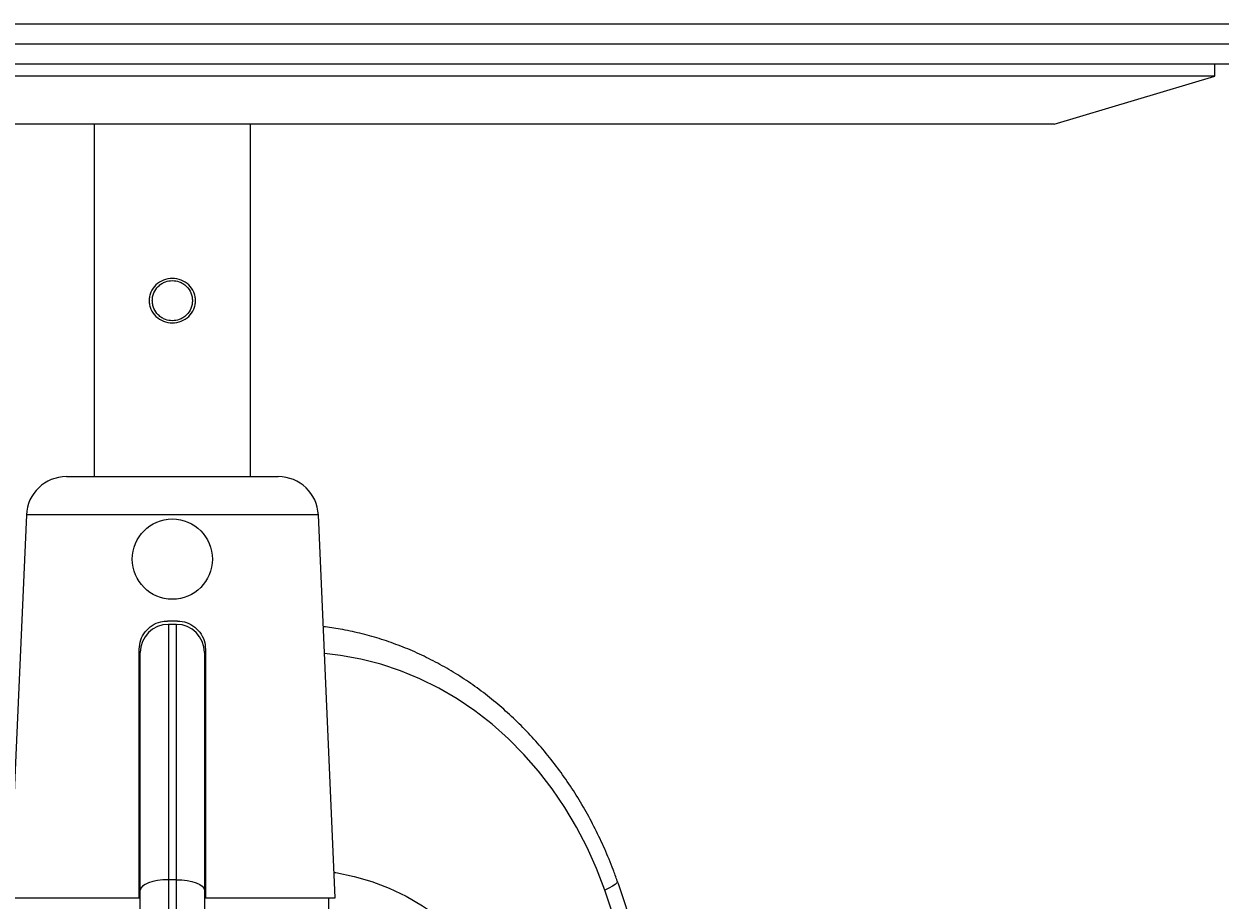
# Model space of a CAD drawing. Header units: millimetres. Extents: x 487 to 5104, y 208 to 5206.
# Tile 4 of 24: x 2028 to 2624, y 731 to 1168. Entities that reach past the tile are written whole.
import ezdxf

# ---------------------------------------------------------------- set-up
doc = ezdxf.new("R2010")
doc.units = ezdxf.units.MM
doc.styles.add('SLDTEXTSTYLE0', font='TXT', dxfattribs={"width": 0.75})
doc.dimstyles.new('SLDDIMSTYLE0', dxfattribs={"dimtxt": 3.5, "dimasz": 3.302, "dimexe": 0, "dimexo": 0.0625, "dimgap": 0.875, "dimtad": 1, "dimlfac": 0.5, "dimrnd": 1e-09, "dimzin": 12, "dimdsep": 46, "dimtxsty": 'SLDTEXTSTYLE0', "dimsah": 1, "dimcen": 0.09, "dimadec": 0, "dimazin": 3, "dimtfac": 1, "dimtofl": 0, "dimtmove": 0, "dimatfit": 3, "dimfxl": 0, "dimfrac": 2, "dimtolj": 1, "dimtzin": 12, "dimarcsym": 0})

# ---------------------------------------------------------------- blocks, each defined once
blk = doc.blocks.new('_D_4')
at = {"color": 7, "linetype": 'Continuous', "lineweight": 0}
for p, q in [((1560.77, 1167.85), (1438.77, 1167.85)), ((1439.77, 1167.85), (1439.77, 208.38)), ((2443.02, 208.38), (1438.77, 208.38))]:
    blk.add_line(p, q, dxfattribs=at)
for points in [[(1439.77, 1167.85), (1439.26, 1164.55), (1440.28, 1164.55)], [(1439.77, 208.38), (1440.28, 211.68), (1439.26, 211.68)]]:
    blk.add_solid(points, dxfattribs=at)
at = {"color": 7, "linetype": 'Continuous', "lineweight": 0, "insert": (1435.26, 335.93), "char_height": 3.5, "attachment_point": 1, "rotation": 90, "style": 'SLDTEXTSTYLE0'}
blk.add_mtext('479,74', dxfattribs=at)

msp = doc.modelspace()

# ---------------------------------------------------------------- linework, layer by layer
at = {"color": 7, "linetype": 'Continuous', "lineweight": 15}
for p, q in [((1561.769, 1167.855), (2101.769, 1167.855)), ((2101.769, 1167.855), (2641.769, 1167.855)), ((2101.769, 1147.855), (1561.769, 1147.855)), ((2641.769, 1147.855), (2101.769, 1147.855)), ((2621.769, 1141.855), (2621.769, 1147.855)), ((2621.769, 1141.855), (1581.769, 1141.855)), ((2541.769, 1117.855), (2621.769, 1141.855)), ((2541.769, 1117.855), (1661.769, 1117.855)), ((2062.769, 1117.855), (2062.769, 942.095)), ((2140.769, 942.095), (2140.769, 1117.855)), ((2048.915, 942.095), (2154.623, 942.095)), ((2028.934, 922.967), (2020.6, 732.095)), ((2182.938, 732.095), (2174.604, 922.967)), ((2104.269, 870.095), (2099.269, 870.095)), ((2099.769, 868.435), (2099.769, 741.056)), ((2103.769, 868.435), (2099.769, 868.435)), ((2103.769, 741.056), (2103.769, 868.435)), ((2085.215, 854.095), (2085.769, 854.095)), ((2085.269, 732.095), (2085.269, 856.095)), ((2085.769, 735.805), (2085.769, 854.435)), ((2117.769, 854.435), (2117.769, 735.805)), ((2117.769, 854.095), (2118.364, 854.095)), ((2118.269, 856.095), (2118.269, 732.095)), ((2099.769, 741.056), (2099.769, 543.222)), ((2103.769, 741.056), (2099.769, 741.056)), ((2103.769, 543.222), (2103.769, 741.056)), ((2085.769, 541.433), (2085.769, 735.805)), ((2117.769, 735.805), (2117.769, 541.433)), ((2020.6, 732.095), (2085.269, 732.095)), ((2085.269, 732.095), (2085.769, 732.095)), ((2117.769, 732.095), (2118.271, 732.095)), ((2118.269, 732.095), (2182.938, 732.095)), ((2179.769, 726.095), (2179.769, 732.095))]:
    msp.add_line(p, q, dxfattribs=at)
at = {"color": 8, "linetype": 'Continuous', "lineweight": 15}
for p, q in [((1551.769, 1157.855), (2101.769, 1157.855)), ((2101.769, 1157.855), (2651.769, 1157.855)), ((2174.604, 922.967), (2028.934, 922.967))]:
    msp.add_line(p, q, dxfattribs=at)
at = {"color": 8, "linetype": 'Continuous', "lineweight": 15, "flags": 128}
for points in [[(2317.541, 735.805), (2313.396, 746.646), (2308.674, 757.168), (2303.392, 767.329), (2297.571, 777.09), (2291.234, 786.412), (2284.406, 795.26), (2277.113, 803.598), (2269.383, 811.395), (2261.248, 818.619), (2252.738, 825.244), (2243.886, 831.242), (2234.728, 836.591), (2225.298, 841.269), (2215.634, 845.259), (2205.773, 848.545), (2195.754, 851.115), (2185.616, 852.957), (2177.62, 853.887)], [(2182.385, 744.758), (2183.385, 744.597), (2192.393, 742.733), (2201.264, 740.136), (2209.954, 736.82), (2218.418, 732.801), (2226.614, 728.099), (2234.501, 722.738), (2242.039, 716.745), (2249.19, 710.151), (2255.918, 702.987), (2262.19, 695.291), (2267.973, 687.101), (2273.239, 678.459), (2277.962, 669.407)], [(2323.753, 740.436), (2323.775, 740.171), (2323.438, 739.518), (2322.606, 738.722), (2321.309, 737.815), (2319.599, 736.829), (2317.541, 735.805)]]:
    msp.add_lwpolyline(points, dxfattribs=at)
at = {"color": 7, "linetype": 'Continuous', "lineweight": 15, "flags": 128}
for points in [[(2099.769, 741.056), (2097.038, 740.955), (2094.411, 740.657), (2091.991, 740.171), (2089.869, 739.518), (2088.128, 738.722), (2086.835, 737.815), (2086.038, 736.829), (2085.769, 735.805)], [(2103.769, 741.056), (2106.5, 740.955), (2109.126, 740.657), (2111.547, 740.171), (2113.668, 739.518), (2115.409, 738.722), (2116.703, 737.815), (2117.5, 736.829), (2117.769, 735.805)], [(2361.661, 541.433), (2358.527, 566.356), (2354.704, 591.151), (2350.194, 615.792), (2345.003, 640.253), (2339.135, 664.51), (2332.598, 688.537), (2325.398, 712.31), (2317.541, 735.805)]]:
    msp.add_lwpolyline(points, dxfattribs=at)
at = {"color": 7, "linetype": 'Continuous', "lineweight": 15}
msp.add_circle((2101.769, 900.967), 20, dxfattribs=at)
for centre, radius, start, end in [((2048.915, 922.095), 20, 90, 177.5), ((2154.623, 922.095), 20, 2.5, 90), ((2099.769, 854.435), 14, 90, 180), ((2103.769, 854.435), 14, 0, 90)]:
    msp.add_arc(centre, radius, start, end, dxfattribs=at)
for points, knots in [([(2113.322, 1029.855), (2113.278, 1029.132), (2113.189, 1027.672), (2112.256, 1024.883), (2110.133, 1021.792), (2106.301, 1019.378), (2101.773, 1018.484), (2097.244, 1019.379), (2093.413, 1021.788), (2091.269, 1024.878), (2090.368, 1027.668), (2090.14, 1029.853), (2090.367, 1032.037), (2091.266, 1034.827), (2093.409, 1037.917), (2097.241, 1040.329), (2101.771, 1041.225), (2106.298, 1040.332), (2110.13, 1037.92), (2112.254, 1034.828), (2113.19, 1032.038), (2113.278, 1030.577), (2113.322, 1029.855)], [0, 0, 0, 0, 0.030405, 0.0614914, 0.1234197, 0.1863552, 0.2499359, 0.313525, 0.3765005, 0.4384462, 0.46953, 0.499984, 0.5304078, 0.5614901, 0.6234039, 0.686425, 0.7500626, 0.8136, 0.8764913, 0.9384645, 0.9696072, 1, 1, 1, 1]), ([(2111.769, 1029.855), (2111.734, 1030.481), (2111.661, 1031.799), (2110.879, 1034.32), (2109.318, 1036.664), (2107.142, 1038.383), (2104.785, 1039.526), (2101.771, 1040.059), (2098.755, 1039.527), (2096.393, 1038.381), (2094.218, 1036.661), (2092.647, 1034.317), (2091.893, 1031.798), (2091.709, 1029.854), (2091.894, 1027.909), (2092.649, 1025.389), (2094.221, 1023.045), (2096.396, 1021.326), (2098.756, 1020.182), (2101.771, 1019.65), (2104.786, 1020.183), (2107.144, 1021.328), (2109.321, 1023.048), (2110.88, 1025.392), (2111.662, 1027.911), (2111.734, 1029.228), (2111.769, 1029.855)], [0, 0, 0, 0, 0.0297832, 0.0626108, 0.1250424, 0.1620618, 0.1952257, 0.2499359, 0.3047477, 0.3379786, 0.3750754, 0.4374392, 0.4701999, 0.5000144, 0.5298214, 0.562623, 0.6250189, 0.6620622, 0.6952592, 0.7500619, 0.804783, 0.8379778, 0.875045, 0.9374319, 0.9702165, 1, 1, 1, 1]), ([(2085.269, 856.095), (2085.418, 857.639), (2085.716, 860.728), (2088.047, 864.872), (2091.509, 868.052), (2095.471, 869.827), (2098.159, 870.016), (2099.269, 870.095)], [0, 0, 0, 0, 0.2102514, 0.4204308, 0.6327814, 0.8484134, 1, 1, 1, 1]), ([(2104.269, 870.095), (2105.839, 869.94), (2108.979, 869.632), (2113.163, 867.233), (2116.336, 863.693), (2118.028, 859.741), (2118.201, 857.13), (2118.269, 856.095)], [0, 0, 0, 0, 0.2139725, 0.4278738, 0.6434302, 0.8585672, 1, 1, 1, 1]), ([(2323.753, 740.435), (2323.072, 742.328), (2321.129, 747.732), (2317.525, 756.453), (2312.795, 766.482), (2307.575, 776.193), (2301.889, 785.556), (2295.753, 794.542), (2289.186, 803.123), (2282.209, 811.271), (2274.844, 818.96), (2267.114, 826.166), (2259.044, 832.866), (2250.66, 839.04), (2241.989, 844.668), (2233.058, 849.732), (2223.895, 854.218), (2214.53, 858.11), (2204.993, 861.402), (2195.312, 864.065), (2185.988, 866.07), (2179.864, 866.878), (2177.037, 867.251)], [0, 0, 0, 0, 0.0279395, 0.0797277, 0.1315168, 0.1832939, 0.2350556, 0.2867984, 0.3385182, 0.3902109, 0.4418723, 0.4934979, 0.5450837, 0.5966261, 0.6481218, 0.6995688, 0.7509658, 0.8023132, 0.8536124, 0.9048667, 0.9560806, 1, 1, 1, 1]), ([(2368.575, 542.985), (2368.12, 546.92), (2366.806, 558.289), (2364.216, 577.024), (2360.63, 599.142), (2356.498, 621.134), (2351.833, 642.985), (2346.636, 664.676), (2340.912, 686.191), (2334.659, 707.509), (2328.889, 725.575), (2325.117, 736.489), (2323.753, 740.435)], [0, 0, 0, 0, 0.0581964, 0.1681407, 0.2780877, 0.3880341, 0.4979798, 0.6079246, 0.7178683, 0.8278106, 0.9377513, 1, 1, 1, 1])]:
    msp.add_open_spline(points, degree=3, knots=knots, dxfattribs=at)

# ---------------------------------------------------------------- dimensions: what is measured, and where the dimension line sits
at = {"color": 7, "linetype": 'Continuous', "lineweight": 0}
dim = msp.add_linear_dim(base=(1439.769, 208.376), p1=(1561.769, 1167.855), p2=(2444.018, 208.376), angle=90, dimstyle='SLDDIMSTYLE0', dxfattribs=at)
dim.commit()
dim.dimension.update_dxf_attribs({"geometry": '_D_4', "text_midpoint": (1439.769, 343.043), "dimtype": 160})

doc.saveas('drawing.dxf')
